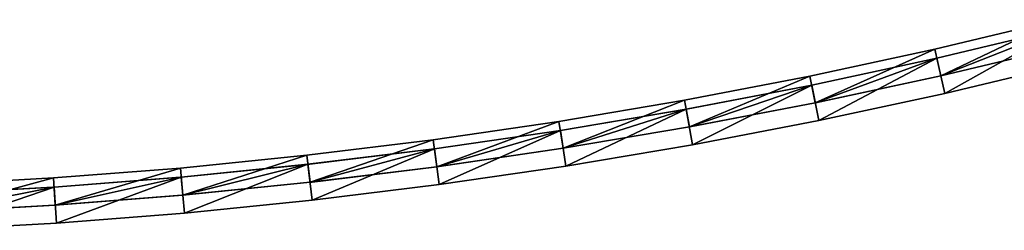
# Model space of a CAD drawing. Header units: millimetres. Extents: x -20 to 1804, y -298 to 307.
# Tile 39 of 189: x 34 to 89, y -1 to 11. Entities that reach past the tile are written whole.
import ezdxf

# ---------------------------------------------------------------- set-up
doc = ezdxf.new("R2010")
doc.units = ezdxf.units.MM
doc.header["$LTSCALE"] = 33.374815
for name, color, linetype in [('50', 7, 'CONTINUOUS'), ('51', 7, 'CONTINUOUS'), ('52', 7, 'CONTINUOUS'), ('54', 7, 'CONTINUOUS'), ('55', 7, 'CONTINUOUS'), ('56', 7, 'CONTINUOUS'), ('57', 7, 'CONTINUOUS'), ('58', 7, 'CONTINUOUS'), ('59', 7, 'CONTINUOUS'), ('60', 7, 'CONTINUOUS'), ('61', 7, 'CONTINUOUS')]:
    doc.layers.add(name, color=color, linetype=linetype)

msp = doc.modelspace()

# ---------------------------------------------------------------- linework, layer by layer
at = {"layer": '50', "color": 70, "linetype": 'Continuous', "true_color": 0x7ee600}
for points in [[(91.585, 10.656, 30.5), (85.068, 7.558, 30.5), (84.736, 9.021, 30.5), (91.585, 10.656, 30.5)], [(91.95, 9.201, 30.5), (85.068, 7.558, 30.5), (91.585, 10.656, 30.5), (91.95, 9.201, 30.5)], [(84.736, 9.021, 30.5), (78.149, 6.068, 30.5), (77.85, 7.538, 30.5), (84.736, 9.021, 30.5)], [(85.068, 7.558, 30.5), (78.149, 6.068, 30.5), (84.736, 9.021, 30.5), (85.068, 7.558, 30.5)], [(77.85, 7.538, 30.5), (71.206, 4.733, 30.5), (70.939, 6.209, 30.5), (77.85, 7.538, 30.5)], [(78.149, 6.068, 30.5), (71.206, 4.733, 30.5), (77.85, 7.538, 30.5), (78.149, 6.068, 30.5)], [(70.939, 6.209, 30.5), (64.247, 3.556, 30.5), (64.013, 5.037, 30.5), (70.939, 6.209, 30.5)], [(71.206, 4.733, 30.5), (64.247, 3.556, 30.5), (70.939, 6.209, 30.5), (71.206, 4.733, 30.5)], [(64.013, 5.037, 30.5), (57.279, 2.537, 30.5), (57.078, 4.024, 30.5), (64.013, 5.037, 30.5)], [(64.247, 3.556, 30.5), (57.279, 2.537, 30.5), (64.013, 5.037, 30.5), (64.247, 3.556, 30.5)], [(57.078, 4.024, 30.5), (50.29, 1.675, 30.5), (50.123, 3.166, 30.5), (57.078, 4.024, 30.5)], [(57.279, 2.537, 30.5), (50.29, 1.675, 30.5), (57.078, 4.024, 30.5), (57.279, 2.537, 30.5)], [(50.123, 3.166, 30.5), (43.278, 0.968, 30.5), (43.144, 2.462, 30.5), (50.123, 3.166, 30.5)], [(50.29, 1.675, 30.5), (43.278, 0.968, 30.5), (50.123, 3.166, 30.5), (50.29, 1.675, 30.5)], [(43.144, 2.462, 30.5), (36.243, 0.418, 30.5), (36.142, 1.914, 30.5), (43.144, 2.462, 30.5)], [(43.278, 0.968, 30.5), (36.243, 0.418, 30.5), (43.144, 2.462, 30.5), (43.278, 0.968, 30.5)], [(36.142, 1.914, 30.5), (29.185, 0.023, 30.5), (29.118, 1.521, 30.5), (36.142, 1.914, 30.5)], [(36.243, 0.418, 30.5), (29.185, 0.023, 30.5), (36.142, 1.914, 30.5), (36.243, 0.418, 30.5)]]:
    msp.add_3dface(points, dxfattribs=at)
at = {"layer": '51', "color": 70, "linetype": 'Continuous', "true_color": 0x7ee600}
for points in [[(91.585, 10.656, 32.5), (84.736, 9.021, 32.5), (85.068, 7.558, 32.5), (91.585, 10.656, 32.5)], [(91.95, 9.201, 32.5), (91.585, 10.656, 32.5), (85.068, 7.558, 32.5), (91.95, 9.201, 32.5)], [(84.736, 9.021, 32.5), (77.85, 7.538, 32.5), (78.149, 6.068, 32.5), (84.736, 9.021, 32.5)], [(85.068, 7.558, 32.5), (84.736, 9.021, 32.5), (78.149, 6.068, 32.5), (85.068, 7.558, 32.5)], [(77.85, 7.538, 32.5), (70.939, 6.209, 32.5), (71.206, 4.733, 32.5), (77.85, 7.538, 32.5)], [(78.149, 6.068, 32.5), (77.85, 7.538, 32.5), (71.206, 4.733, 32.5), (78.149, 6.068, 32.5)], [(70.939, 6.209, 32.5), (64.013, 5.037, 32.5), (64.247, 3.556, 32.5), (70.939, 6.209, 32.5)], [(71.206, 4.733, 32.5), (70.939, 6.209, 32.5), (64.247, 3.556, 32.5), (71.206, 4.733, 32.5)], [(64.013, 5.037, 32.5), (57.078, 4.024, 32.5), (57.279, 2.537, 32.5), (64.013, 5.037, 32.5)], [(64.247, 3.556, 32.5), (64.013, 5.037, 32.5), (57.279, 2.537, 32.5), (64.247, 3.556, 32.5)], [(57.078, 4.024, 32.5), (50.123, 3.166, 32.5), (50.29, 1.675, 32.5), (57.078, 4.024, 32.5)], [(57.279, 2.537, 32.5), (57.078, 4.024, 32.5), (50.29, 1.675, 32.5), (57.279, 2.537, 32.5)], [(50.123, 3.166, 32.5), (43.144, 2.462, 32.5), (43.278, 0.968, 32.5), (50.123, 3.166, 32.5)], [(50.29, 1.675, 32.5), (50.123, 3.166, 32.5), (43.278, 0.968, 32.5), (50.29, 1.675, 32.5)], [(43.144, 2.462, 32.5), (36.142, 1.914, 32.5), (36.243, 0.418, 32.5), (43.144, 2.462, 32.5)], [(43.278, 0.968, 32.5), (43.144, 2.462, 32.5), (36.243, 0.418, 32.5), (43.278, 0.968, 32.5)], [(36.142, 1.914, 32.5), (29.118, 1.521, 32.5), (29.185, 0.023, 32.5), (36.142, 1.914, 32.5)], [(36.243, 0.418, 32.5), (36.142, 1.914, 32.5), (29.185, 0.023, 32.5), (36.243, 0.418, 32.5)]]:
    msp.add_3dface(points, dxfattribs=at)
at = {"layer": '52', "color": 70, "linetype": 'Continuous', "true_color": 0x7ee600}
for points in [[(91.707, 10.171, 39), (85.068, 7.558, 39), (84.846, 8.533, 39), (91.707, 10.171, 39)], [(91.95, 9.201, 39), (85.068, 7.558, 39), (91.707, 10.171, 39), (91.95, 9.201, 39)], [(84.846, 8.533, 39), (78.149, 6.068, 39), (77.95, 7.048, 39), (84.846, 8.533, 39)], [(85.068, 7.558, 39), (78.149, 6.068, 39), (84.846, 8.533, 39), (85.068, 7.558, 39)], [(77.95, 7.048, 39), (71.206, 4.733, 39), (71.028, 5.717, 39), (77.95, 7.048, 39)], [(78.149, 6.068, 39), (71.206, 4.733, 39), (77.95, 7.048, 39), (78.149, 6.068, 39)], [(71.028, 5.717, 39), (64.247, 3.556, 39), (64.091, 4.543, 39), (71.028, 5.717, 39)], [(71.206, 4.733, 39), (64.247, 3.556, 39), (71.028, 5.717, 39), (71.206, 4.733, 39)], [(64.091, 4.543, 39), (57.279, 2.537, 39), (57.145, 3.528, 39), (64.091, 4.543, 39)], [(64.247, 3.556, 39), (57.279, 2.537, 39), (64.091, 4.543, 39), (64.247, 3.556, 39)], [(57.145, 3.528, 39), (50.29, 1.675, 39), (50.178, 2.669, 39), (57.145, 3.528, 39)], [(57.279, 2.537, 39), (50.29, 1.675, 39), (57.145, 3.528, 39), (57.279, 2.537, 39)], [(50.178, 2.669, 39), (43.278, 0.968, 39), (43.189, 1.964, 39), (50.178, 2.669, 39)], [(50.29, 1.675, 39), (43.278, 0.968, 39), (50.178, 2.669, 39), (50.29, 1.675, 39)], [(43.189, 1.964, 39), (36.243, 0.418, 39), (36.176, 1.415, 39), (43.189, 1.964, 39)], [(43.278, 0.968, 39), (36.243, 0.418, 39), (43.189, 1.964, 39), (43.278, 0.968, 39)], [(36.176, 1.415, 39), (29.185, 0.023, 39), (29.14, 1.022, 39), (36.176, 1.415, 39)], [(36.243, 0.418, 39), (29.185, 0.023, 39), (36.176, 1.415, 39), (36.243, 0.418, 39)]]:
    msp.add_3dface(points, dxfattribs=at)
at = {"layer": '54', "color": 70, "linetype": 'Continuous', "true_color": 0x7ee600}
for points in [[(91.707, 10.171, 59), (84.846, 8.533, 59), (85.289, 6.583, 59), (91.707, 10.171, 59)], [(92.193, 8.231, 59), (91.707, 10.171, 59), (85.289, 6.583, 59), (92.193, 8.231, 59)], [(84.846, 8.533, 59), (77.95, 7.048, 59), (78.349, 5.088, 59), (84.846, 8.533, 59)], [(85.289, 6.583, 59), (84.846, 8.533, 59), (78.349, 5.088, 59), (85.289, 6.583, 59)], [(77.95, 7.048, 59), (71.028, 5.717, 59), (71.383, 3.749, 59), (77.95, 7.048, 59)], [(78.349, 5.088, 59), (77.95, 7.048, 59), (71.383, 3.749, 59), (78.349, 5.088, 59)], [(71.028, 5.717, 59), (64.091, 4.543, 59), (64.402, 2.568, 59), (71.028, 5.717, 59)], [(71.383, 3.749, 59), (71.028, 5.717, 59), (64.402, 2.568, 59), (71.383, 3.749, 59)], [(64.091, 4.543, 59), (57.145, 3.528, 59), (57.412, 1.546, 59), (64.091, 4.543, 59)], [(64.402, 2.568, 59), (64.091, 4.543, 59), (57.412, 1.546, 59), (64.402, 2.568, 59)], [(57.145, 3.528, 59), (50.178, 2.669, 59), (50.401, 0.681, 59), (57.145, 3.528, 59)], [(57.412, 1.546, 59), (57.145, 3.528, 59), (50.401, 0.681, 59), (57.412, 1.546, 59)], [(50.178, 2.669, 59), (43.189, 1.964, 59), (43.367, -0.028, 59), (50.178, 2.669, 59)], [(50.401, 0.681, 59), (50.178, 2.669, 59), (43.367, -0.028, 59), (50.401, 0.681, 59)], [(43.189, 1.964, 59), (36.176, 1.415, 59), (36.31, -0.58, 59), (43.189, 1.964, 59)], [(43.367, -0.028, 59), (43.189, 1.964, 59), (36.31, -0.58, 59), (43.367, -0.028, 59)], [(36.176, 1.415, 59), (29.14, 1.022, 59), (29.23, -0.976, 59), (36.176, 1.415, 59)], [(36.31, -0.58, 59), (36.176, 1.415, 59), (29.23, -0.976, 59), (36.31, -0.58, 59)]]:
    msp.add_3dface(points, dxfattribs=at)
at = {"layer": '55', "color": 70, "linetype": 'Continuous', "true_color": 0x7ee600}
for points in [[(91.707, 10.171, 4), (85.289, 6.583, 4), (84.846, 8.533, 4), (91.707, 10.171, 4)], [(92.193, 8.231, 4), (85.289, 6.583, 4), (91.707, 10.171, 4), (92.193, 8.231, 4)], [(84.846, 8.533, 4), (78.349, 5.088, 4), (77.95, 7.048, 4), (84.846, 8.533, 4)], [(85.289, 6.583, 4), (78.349, 5.088, 4), (84.846, 8.533, 4), (85.289, 6.583, 4)], [(77.95, 7.048, 4), (71.383, 3.749, 4), (71.028, 5.717, 4), (77.95, 7.048, 4)], [(78.349, 5.088, 4), (71.383, 3.749, 4), (77.95, 7.048, 4), (78.349, 5.088, 4)], [(71.028, 5.717, 4), (64.402, 2.568, 4), (64.091, 4.543, 4), (71.028, 5.717, 4)], [(71.383, 3.749, 4), (64.402, 2.568, 4), (71.028, 5.717, 4), (71.383, 3.749, 4)], [(64.091, 4.543, 4), (57.412, 1.546, 4), (57.145, 3.528, 4), (64.091, 4.543, 4)], [(64.402, 2.568, 4), (57.412, 1.546, 4), (64.091, 4.543, 4), (64.402, 2.568, 4)], [(57.145, 3.528, 4), (50.401, 0.681, 4), (50.178, 2.669, 4), (57.145, 3.528, 4)], [(57.412, 1.546, 4), (50.401, 0.681, 4), (57.145, 3.528, 4), (57.412, 1.546, 4)], [(50.178, 2.669, 4), (43.367, -0.028, 4), (43.189, 1.964, 4), (50.178, 2.669, 4)], [(50.401, 0.681, 4), (43.367, -0.028, 4), (50.178, 2.669, 4), (50.401, 0.681, 4)], [(43.189, 1.964, 4), (36.31, -0.58, 4), (36.176, 1.415, 4), (43.189, 1.964, 4)], [(43.367, -0.028, 4), (36.31, -0.58, 4), (43.189, 1.964, 4), (43.367, -0.028, 4)], [(36.176, 1.415, 4), (29.23, -0.976, 4), (29.14, 1.022, 4), (36.176, 1.415, 4)], [(36.31, -0.58, 4), (29.23, -0.976, 4), (36.176, 1.415, 4), (36.31, -0.58, 4)]]:
    msp.add_3dface(points, dxfattribs=at)
at = {"layer": '56', "color": 70, "linetype": 'Continuous', "true_color": 0x7ee600}
for points in [[(91.695, 10.166, 24), (84.846, 8.533, 4), (84.845, 8.53, 24), (91.695, 10.166, 24)], [(91.707, 10.171, 4), (84.846, 8.533, 4), (91.695, 10.166, 24), (91.707, 10.171, 4)], [(84.846, 8.533, 4), (77.95, 7.048, 4), (84.845, 8.53, 24), (84.846, 8.533, 4)], [(84.845, 8.53, 24), (77.95, 7.048, 4), (77.96, 7.047, 24), (84.845, 8.53, 24)], [(77.95, 7.048, 4), (71.028, 5.717, 4), (77.96, 7.047, 24), (77.95, 7.048, 4)], [(77.96, 7.047, 24), (71.028, 5.717, 4), (71.044, 5.718, 24), (77.96, 7.047, 24)], [(71.028, 5.717, 4), (64.091, 4.543, 4), (71.044, 5.718, 24), (71.028, 5.717, 4)], [(71.044, 5.718, 24), (64.091, 4.543, 4), (64.1, 4.545, 24), (71.044, 5.718, 24)], [(64.1, 4.545, 24), (57.145, 3.528, 4), (57.131, 3.526, 24), (64.1, 4.545, 24)], [(64.091, 4.543, 4), (57.145, 3.528, 4), (64.1, 4.545, 24), (64.091, 4.543, 4)], [(57.131, 3.526, 24), (50.178, 2.669, 4), (50.141, 2.664, 24), (57.131, 3.526, 24)], [(57.145, 3.528, 4), (50.178, 2.669, 4), (57.131, 3.526, 24), (57.145, 3.528, 4)], [(50.141, 2.664, 24), (43.189, 1.964, 4), (43.134, 1.957, 24), (50.141, 2.664, 24)], [(50.178, 2.669, 4), (43.189, 1.964, 4), (50.141, 2.664, 24), (50.178, 2.669, 4)], [(43.134, 1.957, 24), (36.176, 1.415, 4), (36.113, 1.407, 24), (43.134, 1.957, 24)], [(43.189, 1.964, 4), (36.176, 1.415, 4), (43.134, 1.957, 24), (43.189, 1.964, 4)], [(36.113, 1.407, 24), (29.14, 1.022, 4), (29.081, 1.014, 24), (36.113, 1.407, 24)], [(36.176, 1.415, 4), (29.14, 1.022, 4), (36.113, 1.407, 24), (36.176, 1.415, 4)]]:
    msp.add_3dface(points, dxfattribs=at)
at = {"layer": '57', "color": 60, "linetype": 'Continuous', "true_color": 0xabff00}
for points in [[(85.068, 7.558, 30.5), (91.95, 9.201, 30.5), (85.067, 7.554, 24), (85.068, 7.558, 30.5)], [(85.067, 7.554, 24), (91.95, 9.201, 30.5), (91.938, 9.196, 24), (85.067, 7.554, 24)], [(78.149, 6.068, 30.5), (85.068, 7.558, 30.5), (78.16, 6.067, 24), (78.149, 6.068, 30.5)], [(78.16, 6.067, 24), (85.068, 7.558, 30.5), (85.067, 7.554, 24), (78.16, 6.067, 24)], [(71.206, 4.733, 30.5), (78.149, 6.068, 30.5), (71.222, 4.734, 24), (71.206, 4.733, 30.5)], [(71.222, 4.734, 24), (78.149, 6.068, 30.5), (78.16, 6.067, 24), (71.222, 4.734, 24)], [(64.247, 3.556, 30.5), (71.206, 4.733, 30.5), (64.255, 3.557, 24), (64.247, 3.556, 30.5)], [(64.255, 3.557, 24), (71.206, 4.733, 30.5), (71.222, 4.734, 24), (64.255, 3.557, 24)], [(57.265, 2.535, 24), (64.247, 3.556, 30.5), (64.255, 3.557, 24), (57.265, 2.535, 24)], [(57.279, 2.537, 30.5), (64.247, 3.556, 30.5), (57.265, 2.535, 24), (57.279, 2.537, 30.5)], [(50.29, 1.675, 30.5), (57.279, 2.537, 30.5), (50.253, 1.67, 24), (50.29, 1.675, 30.5)], [(50.253, 1.67, 24), (57.279, 2.537, 30.5), (57.265, 2.535, 24), (50.253, 1.67, 24)], [(43.278, 0.968, 30.5), (50.29, 1.675, 30.5), (43.223, 0.961, 24), (43.278, 0.968, 30.5)], [(43.223, 0.961, 24), (50.29, 1.675, 30.5), (50.253, 1.67, 24), (43.223, 0.961, 24)], [(36.243, 0.418, 30.5), (43.278, 0.968, 30.5), (36.18, 0.41, 24), (36.243, 0.418, 30.5)], [(36.18, 0.41, 24), (43.278, 0.968, 30.5), (43.223, 0.961, 24), (36.18, 0.41, 24)], [(29.185, 0.023, 30.5), (36.243, 0.418, 30.5), (29.126, 0.015, 24), (29.185, 0.023, 30.5)], [(29.126, 0.015, 24), (36.243, 0.418, 30.5), (36.18, 0.41, 24), (29.126, 0.015, 24)]]:
    msp.add_3dface(points, dxfattribs=at)
at = {"layer": '58', "color": 150, "linetype": 'Continuous', "true_color": 0x0099ff}
for points in [[(91.585, 10.656, 30.5), (84.736, 9.021, 30.5), (91.585, 10.656, 32.5), (91.585, 10.656, 30.5)], [(84.736, 9.021, 30.5), (84.736, 9.021, 32.5), (91.585, 10.656, 32.5), (84.736, 9.021, 30.5)], [(84.736, 9.021, 30.5), (77.85, 7.538, 30.5), (84.736, 9.021, 32.5), (84.736, 9.021, 30.5)], [(77.85, 7.538, 30.5), (77.85, 7.538, 32.5), (84.736, 9.021, 32.5), (77.85, 7.538, 30.5)], [(77.85, 7.538, 30.5), (70.939, 6.209, 30.5), (77.85, 7.538, 32.5), (77.85, 7.538, 30.5)], [(70.939, 6.209, 30.5), (70.939, 6.209, 32.5), (77.85, 7.538, 32.5), (70.939, 6.209, 30.5)], [(70.939, 6.209, 30.5), (64.013, 5.037, 30.5), (70.939, 6.209, 32.5), (70.939, 6.209, 30.5)], [(64.013, 5.037, 30.5), (64.013, 5.037, 32.5), (70.939, 6.209, 32.5), (64.013, 5.037, 30.5)], [(64.013, 5.037, 30.5), (57.078, 4.024, 30.5), (64.013, 5.037, 32.5), (64.013, 5.037, 30.5)], [(57.078, 4.024, 30.5), (57.078, 4.024, 32.5), (64.013, 5.037, 32.5), (57.078, 4.024, 30.5)], [(57.078, 4.024, 30.5), (50.123, 3.166, 30.5), (57.078, 4.024, 32.5), (57.078, 4.024, 30.5)], [(50.123, 3.166, 30.5), (50.123, 3.166, 32.5), (57.078, 4.024, 32.5), (50.123, 3.166, 30.5)], [(50.123, 3.166, 30.5), (43.144, 2.462, 30.5), (50.123, 3.166, 32.5), (50.123, 3.166, 30.5)], [(43.144, 2.462, 30.5), (43.144, 2.462, 32.5), (50.123, 3.166, 32.5), (43.144, 2.462, 30.5)], [(43.144, 2.462, 30.5), (36.142, 1.914, 30.5), (43.144, 2.462, 32.5), (43.144, 2.462, 30.5)], [(36.142, 1.914, 30.5), (36.142, 1.914, 32.5), (43.144, 2.462, 32.5), (36.142, 1.914, 30.5)], [(36.142, 1.914, 30.5), (29.118, 1.521, 30.5), (36.142, 1.914, 32.5), (36.142, 1.914, 30.5)], [(29.118, 1.521, 30.5), (29.118, 1.521, 32.5), (36.142, 1.914, 32.5), (29.118, 1.521, 30.5)]]:
    msp.add_3dface(points, dxfattribs=at)
at = {"layer": '59', "color": 60, "linetype": 'Continuous', "true_color": 0xabff00}
for points in [[(91.95, 9.201, 32.5), (85.068, 7.558, 32.5), (91.95, 9.201, 39), (91.95, 9.201, 32.5)], [(85.068, 7.558, 32.5), (85.068, 7.558, 39), (91.95, 9.201, 39), (85.068, 7.558, 32.5)], [(85.068, 7.558, 32.5), (78.149, 6.068, 32.5), (85.068, 7.558, 39), (85.068, 7.558, 32.5)], [(78.149, 6.068, 32.5), (78.149, 6.068, 39), (85.068, 7.558, 39), (78.149, 6.068, 32.5)], [(78.149, 6.068, 32.5), (71.206, 4.733, 32.5), (78.149, 6.068, 39), (78.149, 6.068, 32.5)], [(71.206, 4.733, 32.5), (71.206, 4.733, 39), (78.149, 6.068, 39), (71.206, 4.733, 32.5)], [(71.206, 4.733, 32.5), (64.247, 3.556, 32.5), (71.206, 4.733, 39), (71.206, 4.733, 32.5)], [(64.247, 3.556, 32.5), (64.247, 3.556, 39), (71.206, 4.733, 39), (64.247, 3.556, 32.5)], [(64.247, 3.556, 32.5), (57.279, 2.537, 32.5), (64.247, 3.556, 39), (64.247, 3.556, 32.5)], [(57.279, 2.537, 32.5), (57.279, 2.537, 39), (64.247, 3.556, 39), (57.279, 2.537, 32.5)], [(57.279, 2.537, 32.5), (50.29, 1.675, 32.5), (57.279, 2.537, 39), (57.279, 2.537, 32.5)], [(50.29, 1.675, 32.5), (50.29, 1.675, 39), (57.279, 2.537, 39), (50.29, 1.675, 32.5)], [(50.29, 1.675, 32.5), (43.278, 0.968, 32.5), (50.29, 1.675, 39), (50.29, 1.675, 32.5)], [(43.278, 0.968, 32.5), (43.278, 0.968, 39), (50.29, 1.675, 39), (43.278, 0.968, 32.5)], [(43.278, 0.968, 32.5), (36.243, 0.418, 32.5), (43.278, 0.968, 39), (43.278, 0.968, 32.5)], [(36.243, 0.418, 32.5), (36.243, 0.418, 39), (43.278, 0.968, 39), (36.243, 0.418, 32.5)], [(36.243, 0.418, 32.5), (29.185, 0.023, 32.5), (36.243, 0.418, 39), (36.243, 0.418, 32.5)], [(29.185, 0.023, 32.5), (29.185, 0.023, 39), (36.243, 0.418, 39), (29.185, 0.023, 32.5)]]:
    msp.add_3dface(points, dxfattribs=at)
at = {"layer": '60', "color": 70, "linetype": 'Continuous', "true_color": 0x7ee600}
for points in [[(91.707, 10.171, 39), (84.846, 8.533, 39), (91.707, 10.171, 59), (91.707, 10.171, 39)], [(84.846, 8.533, 39), (84.846, 8.533, 59), (91.707, 10.171, 59), (84.846, 8.533, 39)], [(84.846, 8.533, 39), (77.95, 7.048, 39), (84.846, 8.533, 59), (84.846, 8.533, 39)], [(77.95, 7.048, 39), (77.95, 7.048, 59), (84.846, 8.533, 59), (77.95, 7.048, 39)], [(77.95, 7.048, 39), (71.028, 5.717, 39), (77.95, 7.048, 59), (77.95, 7.048, 39)], [(71.028, 5.717, 39), (71.028, 5.717, 59), (77.95, 7.048, 59), (71.028, 5.717, 39)], [(71.028, 5.717, 39), (64.091, 4.543, 39), (71.028, 5.717, 59), (71.028, 5.717, 39)], [(64.091, 4.543, 39), (64.091, 4.543, 59), (71.028, 5.717, 59), (64.091, 4.543, 39)], [(64.091, 4.543, 39), (57.145, 3.528, 39), (64.091, 4.543, 59), (64.091, 4.543, 39)], [(57.145, 3.528, 39), (57.145, 3.528, 59), (64.091, 4.543, 59), (57.145, 3.528, 39)], [(57.145, 3.528, 39), (50.178, 2.669, 39), (57.145, 3.528, 59), (57.145, 3.528, 39)], [(50.178, 2.669, 39), (50.178, 2.669, 59), (57.145, 3.528, 59), (50.178, 2.669, 39)], [(50.178, 2.669, 39), (43.189, 1.964, 39), (50.178, 2.669, 59), (50.178, 2.669, 39)], [(43.189, 1.964, 39), (43.189, 1.964, 59), (50.178, 2.669, 59), (43.189, 1.964, 39)], [(43.189, 1.964, 39), (36.176, 1.415, 39), (43.189, 1.964, 59), (43.189, 1.964, 39)], [(36.176, 1.415, 39), (36.176, 1.415, 59), (43.189, 1.964, 59), (36.176, 1.415, 39)], [(36.176, 1.415, 39), (29.14, 1.022, 39), (36.176, 1.415, 59), (36.176, 1.415, 39)], [(29.14, 1.022, 39), (29.14, 1.022, 59), (36.176, 1.415, 59), (29.14, 1.022, 39)]]:
    msp.add_3dface(points, dxfattribs=at)
at = {"layer": '61', "color": 70, "linetype": 'Continuous', "true_color": 0x7ee600}
for points in [[(92.193, 8.231, 59), (85.289, 6.583, 59), (92.193, 8.231, 4), (92.193, 8.231, 59)], [(85.289, 6.583, 59), (85.289, 6.583, 4), (92.193, 8.231, 4), (85.289, 6.583, 59)], [(85.289, 6.583, 59), (78.349, 5.088, 59), (85.289, 6.583, 4), (85.289, 6.583, 59)], [(78.349, 5.088, 59), (78.349, 5.088, 4), (85.289, 6.583, 4), (78.349, 5.088, 59)], [(78.349, 5.088, 59), (71.383, 3.749, 59), (78.349, 5.088, 4), (78.349, 5.088, 59)], [(71.383, 3.749, 59), (71.383, 3.749, 4), (78.349, 5.088, 4), (71.383, 3.749, 59)], [(71.383, 3.749, 59), (64.402, 2.568, 59), (71.383, 3.749, 4), (71.383, 3.749, 59)], [(64.402, 2.568, 59), (64.402, 2.568, 4), (71.383, 3.749, 4), (64.402, 2.568, 59)], [(64.402, 2.568, 59), (57.412, 1.546, 59), (64.402, 2.568, 4), (64.402, 2.568, 59)], [(57.412, 1.546, 59), (57.412, 1.546, 4), (64.402, 2.568, 4), (57.412, 1.546, 59)], [(57.412, 1.546, 59), (50.401, 0.681, 59), (57.412, 1.546, 4), (57.412, 1.546, 59)], [(50.401, 0.681, 59), (50.401, 0.681, 4), (57.412, 1.546, 4), (50.401, 0.681, 59)], [(50.401, 0.681, 59), (43.367, -0.028, 59), (50.401, 0.681, 4), (50.401, 0.681, 59)], [(43.367, -0.028, 59), (43.367, -0.028, 4), (50.401, 0.681, 4), (43.367, -0.028, 59)], [(43.367, -0.028, 59), (36.31, -0.58, 59), (43.367, -0.028, 4), (43.367, -0.028, 59)], [(36.31, -0.58, 59), (36.31, -0.58, 4), (43.367, -0.028, 4), (36.31, -0.58, 59)], [(36.31, -0.58, 59), (29.23, -0.976, 59), (36.31, -0.58, 4), (36.31, -0.58, 59)], [(29.23, -0.976, 59), (29.23, -0.976, 4), (36.31, -0.58, 4), (29.23, -0.976, 59)]]:
    msp.add_3dface(points, dxfattribs=at)

doc.saveas('drawing.dxf')
